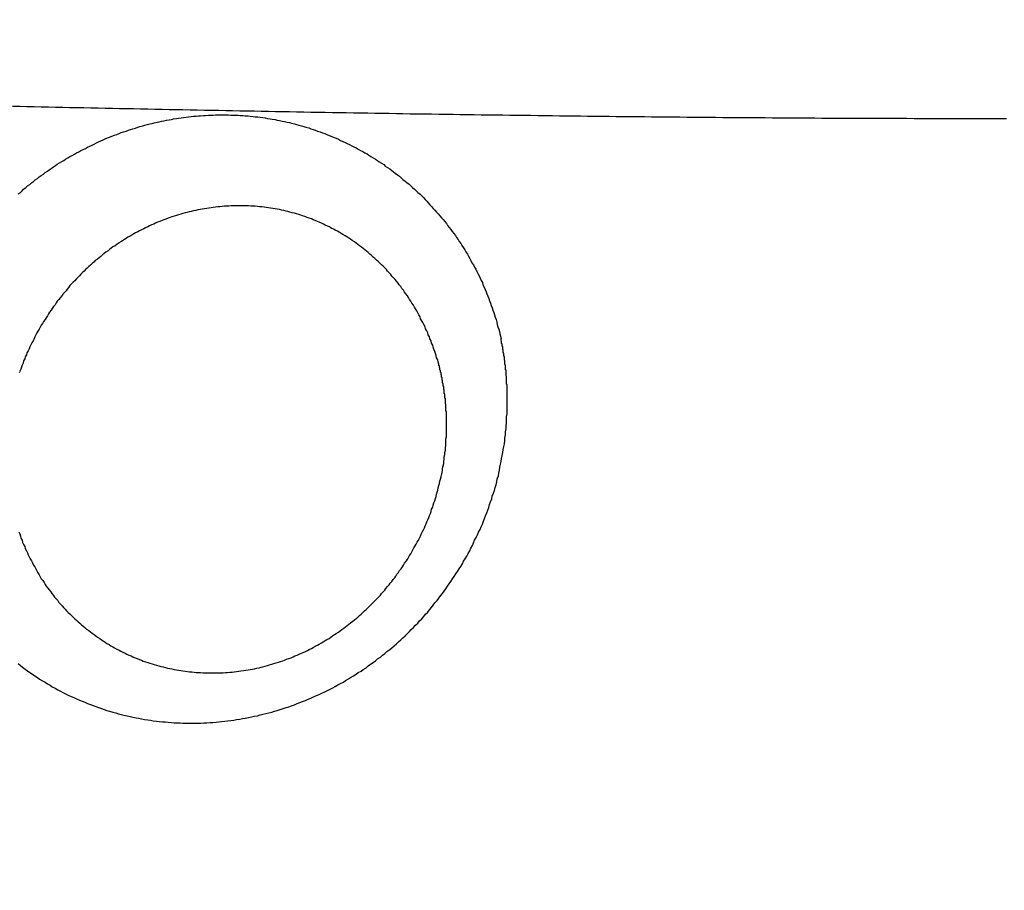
# Model space of a CAD drawing. Header units: millimetres. Extents: x 11979 to 37895, y 18730 to 47884.
# Tile 193 of 256: x 35974.02 to 35975.8, y 41554.99 to 41556.57. Entities that reach past the tile are written whole.
import ezdxf

# ---------------------------------------------------------------- set-up
doc = ezdxf.new("R2010")
doc.units = ezdxf.units.MM
doc.layers.add('-WYMIAR', color=8, linetype='Continuous')
doc.layers.add('PROJEKTOWANE', color=5, linetype='Continuous')
doc.styles.get("Standard").update_dxf_attribs({"font": 'arial.ttf'})
doc.dimstyles.new('CZA-KROPKA-50', dxfattribs={"dimtxt": 12, "dimasz": 1, "dimexe": 2, "dimexo": 25, "dimgap": 4, "dimtad": 1, "dimdec": 1, "dimrnd": 0.5, "dimzin": 9, "dimdsep": 46, "dimtxsty": 'Standard', "dimblk": 'CZA-KROPKA', "dimblk1": 'CZA-KROPKA', "dimblk2": 'CZA-KROPKA', "dimsah": 1, "dimcen": -20, "dimse1": 1, "dimse2": 1, "dimclrd": 8, "dimclre": 8, "dimclrt": 9, "dimadec": 0, "dimazin": 0, "dimtfac": 1, "dimtdec": 1, "dimtmove": 1, "dimatfit": 3, "dimldrblk": 'CZA-KROPKA', "dimfxl": 1, "dimtolj": 1, "dimtzin": 9, "dimarcsym": 0})

# ---------------------------------------------------------------- blocks, each defined once
blk = doc.blocks.new('CZA-KROPKA')
at = {"layer": '-WYMIAR', "linetype": 'ByBlock'}
for p, q in [((0, 10), (0, -10)), ((5, 0), (-5, 0))]:
    blk.add_line(p, q, dxfattribs=at)
at = {"layer": '-WYMIAR', "linetype": 'ByBlock', "const_width": 2.5}
blk.add_lwpolyline([(-1.25, 0, 1), (1.25, 0, 1)], format="xyb", close=True, dxfattribs=at)
blk = doc.blocks.new('*D2953')
at = {"layer": '-WYMIAR', "color": 8, "lineweight": -2}
blk.add_line((33872.3905, 41340.6237), (36051.3905, 41340.6237), dxfattribs=at)
at = {"layer": 'Defpoints', "color": 0}
for p in [(33871.3905, 41814.6237), (36052.3905, 41814.6237), (36052.3905, 41340.6237)]:
    blk.add_point(p, dxfattribs=at)
at = {"layer": '-WYMIAR', "color": 8, "lineweight": -2, "rotation": 180}
blk.add_blockref('CZA-KROPKA', (33871.3905, 41340.6237), dxfattribs=at)
at = {"layer": '-WYMIAR', "color": 8, "lineweight": -2}
blk.add_blockref('CZA-KROPKA', (36052.3905, 41340.6237), dxfattribs=at)
at = {"layer": '-WYMIAR', "color": 9, "insert": (34961.8905, 41350.7506), "char_height": 12, "attachment_point": 5, "bg_fill": 3, "box_fill_scale": 1.1, "bg_fill_color": 257, "bg_fill_transparency": 0}
blk.add_mtext('\\A1;2181', dxfattribs=at)
blk = doc.blocks.new('*D2961')
at = {"layer": '-WYMIAR', "color": 8, "lineweight": -2}
blk.add_line((36202.3905, 41491.6237), (36202.3905, 42911.6237), dxfattribs=at)
at = {"layer": 'Defpoints', "color": 0}
for p in [(34928.3905, 42912.6237), (36202.3905, 42912.6237), (36052.3905, 41490.6237)]:
    blk.add_point(p, dxfattribs=at)
at = {"layer": '-WYMIAR', "color": 8, "lineweight": -2}
for p, rotation in [((36202.3905, 42912.6237), 90), ((36202.3905, 41490.6237), 270)]:
    blk.add_blockref('CZA-KROPKA', p, dxfattribs=dict(at, rotation=rotation))
at = {"layer": '-WYMIAR', "color": 9, "insert": (36192.366, 42201.6237), "char_height": 12, "attachment_point": 5, "rotation": 90, "bg_fill": 3, "box_fill_scale": 1.1, "bg_fill_color": 257, "bg_fill_transparency": 0}
blk.add_mtext('\\A1;1422', dxfattribs=at)
blk = doc.blocks.new('Pisuar NOVA PRO ze zintegrowanym ceramicznym sitkiem')
for points in [[(-0.026227, -0.237735, 0), (-0.026267, -0.237702, 0), (-0.026307, -0.237669, 0), (-0.026357, -0.237637, 0), (-0.026397, -0.237605, 0), (-0.026437, -0.237574, 0), (-0.026487, -0.237544, 0), (-0.026527, -0.237513, 0), (-0.026577, -0.237484, 0), (-0.026617, -0.237454, 0), (-0.026667, -0.237426, 0), (-0.026717, -0.237397, 0), (-0.026757, -0.237369, 0), (-0.026807, -0.237342, 0), (-0.026847, -0.237315, 0), (-0.026897, -0.237289, 0), (-0.026947, -0.237263, 0), (-0.026997, -0.237238, 0), (-0.027037, -0.237213, 0), (-0.027087, -0.237189, 0), (-0.027137, -0.237165, 0), (-0.027187, -0.237142, 0), (-0.027237, -0.237119, 0), (-0.027287, -0.237097, 0), (-0.027337, -0.237075, 0), (-0.027387, -0.237054, 0), (-0.027437, -0.237034, 0), (-0.027487, -0.237014, 0), (-0.027537, -0.236994, 0), (-0.027587, -0.236975, 0), (-0.027637, -0.236957, 0), (-0.027687, -0.236939, 0), (-0.027737, -0.236921, 0), (-0.027787, -0.236904, 0), (-0.027837, -0.236888, 0), (-0.027887, -0.236872, 0), (-0.027947, -0.236857, 0), (-0.027997, -0.236842, 0), (-0.028047, -0.236828, 0), (-0.028097, -0.236815, 0), (-0.028147, -0.236801, 0), (-0.028207, -0.236789, 0), (-0.028257, -0.236777, 0), (-0.028307, -0.236765, 0), (-0.028367, -0.236755, 0), (-0.028417, -0.236744, 0), (-0.028467, -0.236735, 0), (-0.028517, -0.236725, 0), (-0.028577, -0.236717, 0), (-0.028627, -0.236709, 0), (-0.028677, -0.236701, 0), (-0.028737, -0.236694, 0), (-0.028787, -0.236688, 0), (-0.028847, -0.236682, 0), (-0.028897, -0.236677, 0), (-0.028947, -0.236672, 0), (-0.029007, -0.236668, 0), (-0.029057, -0.236664, 0), (-0.029107, -0.236661, 0), (-0.029167, -0.236659, 0), (-0.029217, -0.236657, 0), (-0.029277, -0.236656, 0), (-0.029327, -0.236655, 0), (-0.029377, -0.236655, 0), (-0.029437, -0.236655, 0), (-0.029487, -0.236656, 0), (-0.029547, -0.236658, 0), (-0.029597, -0.23666, 0), (-0.029647, -0.236663, 0), (-0.029707, -0.236666, 0), (-0.029757, -0.23667, 0), (-0.029817, -0.236674, 0), (-0.029867, -0.236679, 0), (-0.029917, -0.236684, 0), (-0.029977, -0.23669, 0), (-0.030027, -0.236697, 0), (-0.030087, -0.236704, 0), (-0.030137, -0.236712, 0), (-0.030187, -0.23672, 0), (-0.030247, -0.236728, 0), (-0.030297, -0.236738, 0), (-0.030347, -0.236747, 0), (-0.030407, -0.236758, 0), (-0.030457, -0.236768, 0), (-0.030507, -0.23678, 0), (-0.030567, -0.236791, 0), (-0.030617, -0.236804, 0), (-0.030667, -0.236817, 0), (-0.030717, -0.23683, 0), (-0.030777, -0.236844, 0), (-0.030827, -0.236858, 0), (-0.030877, -0.236873, 0), (-0.030927, -0.236888, 0), (-0.030977, -0.236904, 0), (-0.031037, -0.236921, 0), (-0.031087, -0.236937, 0), (-0.031137, -0.236955, 0), (-0.031187, -0.236973, 0), (-0.031237, -0.236991, 0), (-0.031287, -0.23701, 0), (-0.031337, -0.237029, 0), (-0.031387, -0.237049, 0), (-0.031437, -0.237069, 0), (-0.031487, -0.23709, 0), (-0.031537, -0.237111, 0), (-0.031587, -0.237133, 0), (-0.031637, -0.237155, 0), (-0.031687, -0.237178, 0), (-0.031737, -0.237201, 0), (-0.031787, -0.237224, 0), (-0.031837, -0.237248, 0), (-0.031887, -0.237273, 0), (-0.031937, -0.237298, 0), (-0.031977, -0.237323, 0), (-0.032027, -0.237349, 0), (-0.032077, -0.237375, 0), (-0.032127, -0.237402, 0), (-0.032167, -0.237429, 0), (-0.032217, -0.237457, 0), (-0.032257, -0.237485, 0), (-0.032307, -0.237513, 0), (-0.032357, -0.237542, 0), (-0.032397, -0.237572, 0), (-0.032447, -0.237601, 0), (-0.032487, -0.237631, 0), (-0.032537, -0.237662, 0), (-0.032577, -0.237693, 0), (-0.032617, -0.237724, 0), (-0.032667, -0.237756, 0), (-0.032707, -0.237788, 0), (-0.032747, -0.237821, 0), (-0.032797, -0.237854, 0), (-0.032837, -0.237887, 0), (-0.032877, -0.237921, 0), (-0.032917, -0.237955, 0), (-0.032967, -0.23799, 0), (-0.033007, -0.238025, 0), (-0.033047, -0.23806, 0), (-0.033087, -0.238095, 0), (-0.033127, -0.238131, 0), (-0.033167, -0.238168, 0), (-0.033207, -0.238204, 0), (-0.033247, -0.238241, 0), (-0.033287, -0.238279, 0), (-0.033327, -0.238317, 0), (-0.033357, -0.238355, 0), (-0.033397, -0.238393, 0), (-0.033437, -0.238432, 0), (-0.033477, -0.238471, 0), (-0.033507, -0.23851, 0), (-0.033547, -0.23855, 0), (-0.033587, -0.23859, 0), (-0.033617, -0.23863, 0), (-0.033657, -0.238671, 0), (-0.033687, -0.238712, 0), (-0.033727, -0.238753, 0), (-0.033757, -0.238795, 0), (-0.033787, -0.238837, 0), (-0.033827, -0.238879, 0), (-0.033857, -0.238922, 0), (-0.033887, -0.238964, 0), (-0.033927, -0.239008, 0), (-0.033957, -0.239051, 0), (-0.033987, -0.239095, 0), (-0.034017, -0.239138, 0), (-0.034047, -0.239183, 0), (-0.034077, -0.239227, 0), (-0.034107, -0.239272, 0), (-0.034137, -0.239317, 0), (-0.034167, -0.239362, 0), (-0.034197, -0.239408, 0), (-0.034227, -0.239453, 0), (-0.034257, -0.239499, 0), (-0.034287, -0.239546, 0), (-0.034307, -0.239592, 0), (-0.034337, -0.239639, 0), (-0.034367, -0.239686, 0), (-0.034387, -0.239733, 0), (-0.034417, -0.239781, 0), (-0.034437, -0.239828, 0), (-0.034467, -0.239876, 0), (-0.034487, -0.239924, 0), (-0.034507, -0.239973, 0), (-0.034537, -0.240021, 0), (-0.034557, -0.24007, 0), (-0.034577, -0.240119, 0), (-0.034607, -0.240168, 0), (-0.034627, -0.240218, 0), (-0.034647, -0.240267, 0), (-0.034667, -0.240317, 0), (-0.034687, -0.240367, 0), (-0.034707, -0.240417, 0), (-0.034727, -0.240468, 0), (-0.034747, -0.240518, 0), (-0.034767, -0.240569, 0), (-0.034777, -0.24062, 0), (-0.034797, -0.240671, 0), (-0.034817, -0.240722, 0), (-0.034827, -0.240774, 0), (-0.034847, -0.240826, 0), (-0.034867, -0.240877, 0), (-0.034877, -0.240929, 0), (-0.034897, -0.240981, 0), (-0.034907, -0.241034, 0), (-0.034917, -0.241086, 0), (-0.034937, -0.241139, 0), (-0.034947, -0.241191, 0), (-0.034957, -0.241244, 0), (-0.034967, -0.241297, 0), (-0.034977, -0.24135, 0), (-0.034987, -0.241403, 0), (-0.034997, -0.241457, 0), (-0.035007, -0.24151, 0), (-0.035017, -0.241563, 0), (-0.035027, -0.241617, 0), (-0.035037, -0.241671, 0), (-0.035047, -0.241724, 0), (-0.035057, -0.241778, 0), (-0.035057, -0.241832, 0), (-0.035067, -0.241886, 0), (-0.035067, -0.24194, 0), (-0.035077, -0.241994, 0), (-0.035077, -0.242048, 0), (-0.035087, -0.242102, 0), (-0.035087, -0.242156, 0), (-0.035087, -0.24221, 0), (-0.035097, -0.242265, 0), (-0.035097, -0.242319, 0), (-0.035097, -0.242373, 0), (-0.035097, -0.242427, 0), (-0.035097, -0.242481, 0), (-0.035097, -0.242535, 0)], [(-0.026237, -0.240128, 0), (-0.026257, -0.240089, 0), (-0.026267, -0.24005, 0), (-0.026277, -0.240012, 0), (-0.026297, -0.239973, 0), (-0.026307, -0.239935, 0), (-0.026327, -0.239897, 0), (-0.026347, -0.239859, 0), (-0.026357, -0.239821, 0), (-0.026377, -0.239783, 0), (-0.026397, -0.239745, 0), (-0.026407, -0.239708, 0), (-0.026427, -0.239671, 0), (-0.026447, -0.239634, 0), (-0.026467, -0.239597, 0), (-0.026487, -0.239561, 0), (-0.026507, -0.239524, 0), (-0.026527, -0.239488, 0), (-0.026547, -0.239452, 0), (-0.026567, -0.239416, 0), (-0.026587, -0.239381, 0), (-0.026607, -0.239345, 0), (-0.026627, -0.23931, 0), (-0.026647, -0.239276, 0), (-0.026677, -0.239241, 0), (-0.026697, -0.239207, 0), (-0.026717, -0.239173, 0), (-0.026737, -0.239139, 0), (-0.026767, -0.239105, 0), (-0.026787, -0.239072, 0), (-0.026817, -0.239039, 0), (-0.026837, -0.239006, 0), (-0.026867, -0.238974, 0), (-0.026887, -0.238941, 0), (-0.026917, -0.23891, 0), (-0.026947, -0.238878, 0), (-0.026967, -0.238847, 0), (-0.026997, -0.238816, 0), (-0.027027, -0.238785, 0), (-0.027047, -0.238754, 0), (-0.027077, -0.238724, 0), (-0.027107, -0.238695, 0), (-0.027137, -0.238665, 0), (-0.027167, -0.238636, 0), (-0.027197, -0.238607, 0), (-0.027227, -0.238579, 0), (-0.027257, -0.23855, 0), (-0.027287, -0.238523, 0), (-0.027317, -0.238495, 0), (-0.027347, -0.238468, 0), (-0.027377, -0.238441, 0), (-0.027407, -0.238415, 0), (-0.027437, -0.238388, 0), (-0.027467, -0.238363, 0), (-0.027507, -0.238337, 0), (-0.027537, -0.238312, 0), (-0.027567, -0.238287, 0), (-0.027607, -0.238263, 0), (-0.027637, -0.238239, 0), (-0.027667, -0.238215, 0), (-0.027707, -0.238192, 0), (-0.027737, -0.238169, 0), (-0.027767, -0.238147, 0), (-0.027807, -0.238125, 0), (-0.027837, -0.238103, 0), (-0.027877, -0.238081, 0), (-0.027907, -0.238061, 0), (-0.027947, -0.23804, 0), (-0.027977, -0.23802, 0), (-0.028017, -0.238, 0), (-0.028057, -0.237981, 0), (-0.028087, -0.237962, 0), (-0.028127, -0.237943, 0), (-0.028167, -0.237925, 0), (-0.028197, -0.237908, 0), (-0.028237, -0.23789, 0), (-0.028277, -0.237874, 0), (-0.028307, -0.237857, 0), (-0.028347, -0.237841, 0), (-0.028387, -0.237826, 0), (-0.028427, -0.237811, 0), (-0.028467, -0.237796, 0), (-0.028497, -0.237782, 0), (-0.028537, -0.237768, 0), (-0.028577, -0.237755, 0), (-0.028617, -0.237742, 0), (-0.028657, -0.23773, 0), (-0.028697, -0.237718, 0), (-0.028737, -0.237706, 0), (-0.028777, -0.237695, 0), (-0.028817, -0.237685, 0), (-0.028857, -0.237675, 0), (-0.028897, -0.237665, 0), (-0.028937, -0.237656, 0), (-0.028977, -0.237647, 0), (-0.029017, -0.237639, 0), (-0.029057, -0.237631, 0), (-0.029097, -0.237623, 0), (-0.029137, -0.237616, 0), (-0.029177, -0.23761, 0), (-0.029217, -0.237604, 0), (-0.029257, -0.237598, 0), (-0.029297, -0.237593, 0), (-0.029337, -0.237588, 0), (-0.029377, -0.237584, 0), (-0.029417, -0.23758, 0), (-0.029457, -0.237577, 0), (-0.029497, -0.237574, 0), (-0.029537, -0.237572, 0), (-0.029577, -0.237569, 0), (-0.029617, -0.237568, 0), (-0.029657, -0.237567, 0), (-0.029697, -0.237566, 0), (-0.029747, -0.237566, 0), (-0.029787, -0.237566, 0), (-0.029827, -0.237566, 0), (-0.029867, -0.237568, 0), (-0.029907, -0.237569, 0), (-0.029947, -0.237571, 0), (-0.029987, -0.237573, 0), (-0.030027, -0.237576, 0), (-0.030067, -0.237579, 0), (-0.030107, -0.237583, 0), (-0.030147, -0.237587, 0), (-0.030187, -0.237592, 0), (-0.030227, -0.237597, 0), (-0.030267, -0.237602, 0), (-0.030317, -0.237608, 0), (-0.030357, -0.237614, 0), (-0.030397, -0.237621, 0), (-0.030437, -0.237628, 0), (-0.030477, -0.237636, 0), (-0.030517, -0.237644, 0), (-0.030557, -0.237652, 0), (-0.030597, -0.237661, 0), (-0.030637, -0.237671, 0), (-0.030667, -0.23768, 0), (-0.030707, -0.23769, 0), (-0.030747, -0.237701, 0), (-0.030787, -0.237712, 0), (-0.030827, -0.237723, 0), (-0.030867, -0.237735, 0), (-0.030907, -0.237747, 0), (-0.030947, -0.23776, 0), (-0.030987, -0.237773, 0), (-0.031027, -0.237786, 0), (-0.031057, -0.2378, 0), (-0.031097, -0.237814, 0), (-0.031137, -0.237829, 0), (-0.031177, -0.237843, 0), (-0.031217, -0.237859, 0), (-0.031247, -0.237874, 0), (-0.031287, -0.23789, 0), (-0.031327, -0.237907, 0), (-0.031367, -0.237923, 0), (-0.031397, -0.23794, 0), (-0.031437, -0.237958, 0), (-0.031477, -0.237976, 0), (-0.031507, -0.237994, 0), (-0.031547, -0.238012, 0), (-0.031577, -0.238031, 0), (-0.031617, -0.238051, 0), (-0.031657, -0.23807, 0), (-0.031687, -0.23809, 0), (-0.031727, -0.23811, 0), (-0.031757, -0.238131, 0), (-0.031797, -0.238152, 0), (-0.031827, -0.238173, 0), (-0.031867, -0.238194, 0), (-0.031897, -0.238216, 0), (-0.031927, -0.238239, 0), (-0.031967, -0.238261, 0), (-0.031997, -0.238284, 0), (-0.032037, -0.238307, 0), (-0.032067, -0.238331, 0), (-0.032097, -0.238354, 0), (-0.032137, -0.238378, 0), (-0.032167, -0.238403, 0), (-0.032197, -0.238427, 0), (-0.032227, -0.238452, 0), (-0.032257, -0.238478, 0), (-0.032297, -0.238503, 0), (-0.032327, -0.238529, 0), (-0.032357, -0.238555, 0), (-0.032387, -0.238581, 0), (-0.032417, -0.238608, 0), (-0.032447, -0.238635, 0), (-0.032477, -0.238662, 0), (-0.032507, -0.23869, 0), (-0.032537, -0.238717, 0), (-0.032567, -0.238745, 0), (-0.032597, -0.238774, 0), (-0.032627, -0.238802, 0), (-0.032657, -0.238831, 0), (-0.032687, -0.23886, 0), (-0.032707, -0.238889, 0), (-0.032737, -0.238919, 0), (-0.032767, -0.238949, 0), (-0.032797, -0.238979, 0), (-0.032817, -0.239009, 0), (-0.032847, -0.239039, 0), (-0.032877, -0.23907, 0), (-0.032897, -0.239101, 0), (-0.032927, -0.239132, 0), (-0.032957, -0.239164, 0), (-0.032977, -0.239195, 0), (-0.033007, -0.239227, 0), (-0.033027, -0.239259, 0), (-0.033057, -0.239291, 0), (-0.033077, -0.239324, 0), (-0.033097, -0.239356, 0), (-0.033127, -0.239389, 0), (-0.033147, -0.239422, 0), (-0.033177, -0.239456, 0), (-0.033197, -0.239489, 0), (-0.033217, -0.239523, 0), (-0.033237, -0.239557, 0), (-0.033267, -0.239591, 0), (-0.033287, -0.239625, 0), (-0.033307, -0.239659, 0), (-0.033327, -0.239694, 0), (-0.033347, -0.239729, 0), (-0.033367, -0.239764, 0), (-0.033387, -0.239799, 0), (-0.033407, -0.239834, 0), (-0.033427, -0.239869, 0), (-0.033447, -0.239905, 0), (-0.033467, -0.239941, 0), (-0.033487, -0.239977, 0), (-0.033507, -0.240013, 0), (-0.033527, -0.240049, 0), (-0.033537, -0.240086, 0), (-0.033557, -0.240122, 0), (-0.033577, -0.240159, 0), (-0.033597, -0.240196, 0), (-0.033607, -0.240233, 0), (-0.033627, -0.24027, 0), (-0.033637, -0.240308, 0), (-0.033657, -0.240345, 0), (-0.033677, -0.240383, 0), (-0.033687, -0.240421, 0), (-0.033707, -0.240459, 0), (-0.033717, -0.240497, 0), (-0.033727, -0.240535, 0), (-0.033747, -0.240573, 0), (-0.033757, -0.240612, 0), (-0.033767, -0.24065, 0), (-0.033787, -0.240689, 0), (-0.033797, -0.240728, 0), (-0.033807, -0.240767, 0), (-0.033817, -0.240806, 0), (-0.033827, -0.240845, 0), (-0.033837, -0.240884, 0), (-0.033847, -0.240924, 0), (-0.033857, -0.240963, 0), (-0.033867, -0.241003, 0), (-0.033877, -0.241043, 0), (-0.033887, -0.241082, 0), (-0.033897, -0.241122, 0), (-0.033907, -0.241162, 0), (-0.033917, -0.241203, 0), (-0.033927, -0.241243, 0), (-0.033927, -0.241283, 0), (-0.033937, -0.241323, 0), (-0.033947, -0.241364, 0), (-0.033947, -0.241404, 0), (-0.033957, -0.241445, 0), (-0.033957, -0.241486, 0), (-0.033967, -0.241526, 0), (-0.033967, -0.241567, 0), (-0.033977, -0.241608, 0), (-0.033977, -0.241649, 0), (-0.033987, -0.241689, 0), (-0.033987, -0.24173, 0), (-0.033987, -0.241771, 0), (-0.033987, -0.241812, 0), (-0.033997, -0.241853, 0), (-0.033997, -0.241894, 0), (-0.033997, -0.241935, 0), (-0.033997, -0.241976, 0), (-0.033997, -0.242017, 0), (-0.033997, -0.242058, 0), (-0.033997, -0.242099, 0), (-0.033997, -0.24214, 0), (-0.033997, -0.242181, 0)], [(-0.026257, -0.243036, 0), (-0.026257, -0.243025, 0), (-0.026247, -0.243014, 0)], [(-0.033997, -0.242181, 0), (-0.033997, -0.242189, 0), (-0.033997, -0.242197, 0), (-0.033997, -0.242204, 0), (-0.033997, -0.242212, 0), (-0.033997, -0.24222, 0), (-0.033997, -0.242228, 0), (-0.033997, -0.242236, 0), (-0.033997, -0.242244, 0), (-0.033997, -0.242252, 0), (-0.033997, -0.24226, 0), (-0.033997, -0.242268, 0), (-0.033997, -0.242276, 0), (-0.033997, -0.242284, 0), (-0.033997, -0.242291, 0), (-0.033997, -0.242299, 0), (-0.033997, -0.242307, 0), (-0.033987, -0.242315, 0), (-0.033987, -0.242323, 0), (-0.033987, -0.242331, 0), (-0.033987, -0.242339, 0), (-0.033987, -0.242347, 0), (-0.033987, -0.242355, 0), (-0.033987, -0.242362, 0), (-0.033987, -0.24237, 0), (-0.033987, -0.242378, 0), (-0.033987, -0.242386, 0), (-0.033987, -0.242394, 0), (-0.033987, -0.242402, 0), (-0.033987, -0.24241, 0), (-0.033987, -0.242418, 0), (-0.033987, -0.242426, 0), (-0.033987, -0.242433, 0), (-0.033987, -0.242441, 0), (-0.033977, -0.242449, 0), (-0.033977, -0.242457, 0), (-0.033977, -0.242465, 0), (-0.033977, -0.242473, 0), (-0.033977, -0.242481, 0), (-0.033977, -0.242488, 0), (-0.033977, -0.242496, 0), (-0.033977, -0.242504, 0), (-0.033977, -0.242512, 0), (-0.033977, -0.24252, 0), (-0.033977, -0.242528, 0), (-0.033977, -0.242536, 0), (-0.033977, -0.242543, 0), (-0.033967, -0.242551, 0), (-0.033967, -0.242559, 0), (-0.033967, -0.242567, 0), (-0.033967, -0.242575, 0), (-0.033967, -0.242583, 0), (-0.033967, -0.24259, 0), (-0.033967, -0.242598, 0), (-0.033967, -0.242606, 0), (-0.033967, -0.242614, 0), (-0.033967, -0.242622, 0), (-0.033967, -0.24263, 0), (-0.033957, -0.242637, 0), (-0.033957, -0.242645, 0), (-0.033957, -0.242653, 0), (-0.033957, -0.242661, 0), (-0.033957, -0.242669, 0), (-0.033957, -0.242676, 0), (-0.033957, -0.242684, 0), (-0.033957, -0.242692, 0), (-0.033957, -0.2427, 0), (-0.033947, -0.242708, 0), (-0.033947, -0.242715, 0), (-0.033947, -0.242723, 0), (-0.033947, -0.242731, 0), (-0.033947, -0.242739, 0), (-0.033947, -0.242746, 0), (-0.033947, -0.242754, 0), (-0.033947, -0.242762, 0), (-0.033937, -0.24277, 0), (-0.033937, -0.242777, 0), (-0.033937, -0.242785, 0), (-0.033937, -0.242793, 0), (-0.033937, -0.242801, 0), (-0.033937, -0.242808, 0), (-0.033937, -0.242816, 0), (-0.033927, -0.242824, 0), (-0.033927, -0.242832, 0), (-0.033927, -0.242839, 0), (-0.033927, -0.242847, 0), (-0.033927, -0.242855, 0), (-0.033927, -0.242863, 0), (-0.033927, -0.24287, 0), (-0.033917, -0.242878, 0), (-0.033917, -0.242886, 0), (-0.033917, -0.242893, 0), (-0.033917, -0.242901, 0), (-0.033917, -0.242909, 0), (-0.033917, -0.242917, 0), (-0.033917, -0.242924, 0), (-0.033907, -0.242932, 0), (-0.033907, -0.24294, 0), (-0.033907, -0.242947, 0), (-0.033907, -0.242955, 0), (-0.033907, -0.242963, 0), (-0.033907, -0.24297, 0), (-0.033897, -0.242978, 0), (-0.033897, -0.242986, 0), (-0.033897, -0.242993, 0), (-0.033897, -0.243001, 0), (-0.033897, -0.243009, 0), (-0.033897, -0.243016, 0), (-0.033887, -0.243024, 0), (-0.033887, -0.243031, 0), (-0.033887, -0.243039, 0), (-0.033887, -0.243047, 0), (-0.033887, -0.243054, 0), (-0.033877, -0.243062, 0), (-0.033877, -0.24307, 0), (-0.033877, -0.243077, 0), (-0.033877, -0.243085, 0), (-0.033877, -0.243092, 0), (-0.033877, -0.2431, 0), (-0.033867, -0.243107, 0), (-0.033867, -0.243115, 0), (-0.033867, -0.243123, 0), (-0.033867, -0.24313, 0), (-0.033867, -0.243138, 0), (-0.033857, -0.243145, 0), (-0.033857, -0.243153, 0), (-0.033857, -0.24316, 0), (-0.033857, -0.243168, 0)], [(-0.035097, -0.242535, 0), (-0.035097, -0.242544, 0), (-0.035097, -0.242553, 0), (-0.035097, -0.242562, 0), (-0.035097, -0.24257, 0), (-0.035097, -0.242579, 0), (-0.035097, -0.242588, 0), (-0.035097, -0.242596, 0), (-0.035097, -0.242605, 0), (-0.035097, -0.242614, 0), (-0.035097, -0.242622, 0), (-0.035097, -0.242631, 0), (-0.035097, -0.24264, 0), (-0.035097, -0.242649, 0), (-0.035097, -0.242657, 0), (-0.035097, -0.242666, 0), (-0.035097, -0.242675, 0), (-0.035097, -0.242683, 0), (-0.035097, -0.242692, 0), (-0.035097, -0.242701, 0), (-0.035097, -0.242709, 0), (-0.035097, -0.242718, 0), (-0.035097, -0.242727, 0), (-0.035097, -0.242736, 0), (-0.035097, -0.242744, 0), (-0.035097, -0.242753, 0), (-0.035097, -0.242762, 0), (-0.035097, -0.24277, 0), (-0.035097, -0.242779, 0), (-0.035097, -0.242788, 0), (-0.035097, -0.242796, 0), (-0.035087, -0.242805, 0), (-0.035087, -0.242814, 0), (-0.035087, -0.242822, 0), (-0.035087, -0.242831, 0), (-0.035087, -0.24284, 0), (-0.035087, -0.242848, 0), (-0.035087, -0.242857, 0), (-0.035087, -0.242866, 0), (-0.035087, -0.242874, 0), (-0.035087, -0.242883, 0), (-0.035087, -0.242892, 0), (-0.035087, -0.2429, 0), (-0.035087, -0.242909, 0), (-0.035087, -0.242918, 0), (-0.035087, -0.242926, 0), (-0.035087, -0.242935, 0), (-0.035087, -0.242944, 0), (-0.035077, -0.242952, 0), (-0.035077, -0.242961, 0), (-0.035077, -0.24297, 0), (-0.035077, -0.242978, 0), (-0.035077, -0.242987, 0), (-0.035077, -0.242996, 0), (-0.035077, -0.243004, 0), (-0.035077, -0.243013, 0), (-0.035077, -0.243022, 0), (-0.035077, -0.24303, 0), (-0.035077, -0.243039, 0), (-0.035077, -0.243047, 0), (-0.035077, -0.243056, 0), (-0.035067, -0.243065, 0), (-0.035067, -0.243073, 0), (-0.035067, -0.243082, 0), (-0.035067, -0.243091, 0), (-0.035067, -0.243099, 0), (-0.035067, -0.243108, 0), (-0.035067, -0.243117, 0), (-0.035067, -0.243125, 0), (-0.035067, -0.243134, 0), (-0.035067, -0.243142, 0), (-0.035067, -0.243151, 0), (-0.035057, -0.24316, 0), (-0.035057, -0.243168, 0), (-0.035057, -0.243177, 0), (-0.035057, -0.243185, 0), (-0.035057, -0.243194, 0), (-0.035057, -0.243203, 0), (-0.035057, -0.243211, 0), (-0.035057, -0.24322, 0), (-0.035057, -0.243228, 0), (-0.035047, -0.243237, 0), (-0.035047, -0.243245, 0), (-0.035047, -0.243254, 0), (-0.035047, -0.243263, 0), (-0.035047, -0.243271, 0), (-0.035047, -0.24328, 0), (-0.035047, -0.243288, 0), (-0.035047, -0.243297, 0), (-0.035047, -0.243305, 0), (-0.035037, -0.243314, 0), (-0.035037, -0.243323, 0), (-0.035037, -0.243331, 0), (-0.035037, -0.24334, 0), (-0.035037, -0.243348, 0), (-0.035037, -0.243357, 0), (-0.035037, -0.243365, 0), (-0.035027, -0.243374, 0), (-0.035027, -0.243382, 0), (-0.035027, -0.243391, 0), (-0.035027, -0.2434, 0), (-0.035027, -0.243408, 0), (-0.035027, -0.243417, 0), (-0.035027, -0.243425, 0), (-0.035017, -0.243434, 0), (-0.035017, -0.243442, 0), (-0.035017, -0.243451, 0), (-0.035017, -0.243459, 0), (-0.035017, -0.243468, 0), (-0.035017, -0.243476, 0), (-0.035017, -0.243485, 0), (-0.035007, -0.243493, 0), (-0.035007, -0.243502, 0), (-0.035007, -0.24351, 0), (-0.035007, -0.243519, 0), (-0.035007, -0.243527, 0), (-0.035007, -0.243536, 0), (-0.034997, -0.243544, 0), (-0.034997, -0.243553, 0), (-0.034997, -0.243561, 0), (-0.034997, -0.243569, 0), (-0.034997, -0.243578, 0), (-0.034997, -0.243586, 0), (-0.034987, -0.243595, 0), (-0.034987, -0.243603, 0), (-0.034987, -0.243612, 0), (-0.034987, -0.24362, 0), (-0.034987, -0.243629, 0)], [(-0.033857, -0.243169, 0), (-0.033847, -0.243207, 0), (-0.033837, -0.243246, 0), (-0.033817, -0.243284, 0), (-0.033807, -0.243322, 0), (-0.033797, -0.24336, 0), (-0.033787, -0.243398, 0), (-0.033767, -0.243436, 0), (-0.033757, -0.243474, 0), (-0.033747, -0.243512, 0), (-0.033727, -0.243549, 0), (-0.033717, -0.243587, 0), (-0.033697, -0.243624, 0), (-0.033687, -0.243662, 0), (-0.033667, -0.243699, 0), (-0.033657, -0.243736, 0), (-0.033637, -0.243773, 0), (-0.033617, -0.24381, 0), (-0.033607, -0.243846, 0), (-0.033587, -0.243883, 0), (-0.033567, -0.243919, 0), (-0.033547, -0.243955, 0), (-0.033527, -0.243991, 0), (-0.033517, -0.244027, 0), (-0.033497, -0.244063, 0), (-0.033477, -0.244098, 0), (-0.033457, -0.244133, 0), (-0.033437, -0.244168, 0), (-0.033417, -0.244203, 0), (-0.033397, -0.244238, 0), (-0.033367, -0.244273, 0), (-0.033347, -0.244307, 0), (-0.033327, -0.244341, 0), (-0.033307, -0.244375, 0), (-0.033287, -0.244408, 0), (-0.033257, -0.244442, 0), (-0.033237, -0.244475, 0), (-0.033217, -0.244508, 0), (-0.033187, -0.244541, 0), (-0.033167, -0.244573, 0), (-0.033137, -0.244605, 0), (-0.033117, -0.244637, 0), (-0.033087, -0.244669, 0), (-0.033067, -0.2447, 0), (-0.033037, -0.244731, 0), (-0.033007, -0.244762, 0), (-0.032987, -0.244793, 0), (-0.032957, -0.244823, 0), (-0.032927, -0.244853, 0), (-0.032907, -0.244883, 0), (-0.032877, -0.244912, 0), (-0.032847, -0.244941, 0), (-0.032817, -0.24497, 0), (-0.032787, -0.244999, 0), (-0.032757, -0.245027, 0), (-0.032727, -0.245055, 0), (-0.032697, -0.245082, 0), (-0.032667, -0.245109, 0), (-0.032637, -0.245136, 0), (-0.032607, -0.245163, 0), (-0.032577, -0.245189, 0), (-0.032547, -0.245214, 0), (-0.032517, -0.24524, 0), (-0.032487, -0.245265, 0), (-0.032457, -0.24529, 0), (-0.032417, -0.245314, 0), (-0.032387, -0.245338, 0), (-0.032357, -0.245362, 0), (-0.032327, -0.245385, 0), (-0.032287, -0.245408, 0), (-0.032257, -0.245431, 0), (-0.032227, -0.245453, 0), (-0.032187, -0.245475, 0), (-0.032157, -0.245496, 0), (-0.032117, -0.245517, 0), (-0.032087, -0.245538, 0), (-0.032047, -0.245558, 0), (-0.032017, -0.245578, 0), (-0.031977, -0.245597, 0), (-0.031947, -0.245617, 0), (-0.031907, -0.245635, 0), (-0.031877, -0.245654, 0), (-0.031837, -0.245672, 0), (-0.031797, -0.245689, 0), (-0.031767, -0.245706, 0), (-0.031727, -0.245723, 0), (-0.031687, -0.245739, 0), (-0.031657, -0.245755, 0), (-0.031617, -0.245771, 0), (-0.031577, -0.245786, 0), (-0.031547, -0.245801, 0), (-0.031507, -0.245815, 0), (-0.031467, -0.245829, 0), (-0.031427, -0.245842, 0), (-0.031387, -0.245855, 0), (-0.031357, -0.245868, 0), (-0.031317, -0.24588, 0), (-0.031277, -0.245891, 0), (-0.031237, -0.245903, 0), (-0.031197, -0.245913, 0), (-0.031157, -0.245924, 0), (-0.031117, -0.245934, 0), (-0.031087, -0.245943, 0), (-0.031047, -0.245952, 0), (-0.031007, -0.245961, 0), (-0.030967, -0.245969, 0), (-0.030927, -0.245977, 0), (-0.030887, -0.245984, 0), (-0.030847, -0.245991, 0), (-0.030807, -0.245997, 0), (-0.030767, -0.246003, 0), (-0.030727, -0.246008, 0), (-0.030687, -0.246013, 0), (-0.030647, -0.246018, 0), (-0.030607, -0.246022, 0), (-0.030567, -0.246026, 0), (-0.030527, -0.246029, 0), (-0.030487, -0.246032, 0), (-0.030447, -0.246034, 0), (-0.030407, -0.246036, 0), (-0.030367, -0.246038, 0), (-0.030327, -0.246039, 0), (-0.030287, -0.246039, 0), (-0.030247, -0.24604, 0), (-0.030207, -0.246039, 0), (-0.030167, -0.246039, 0), (-0.030127, -0.246038, 0), (-0.030087, -0.246036, 0), (-0.030047, -0.246034, 0), (-0.030007, -0.246032, 0), (-0.029967, -0.246029, 0), (-0.029927, -0.246026, 0), (-0.029887, -0.246022, 0), (-0.029847, -0.246018, 0), (-0.029807, -0.246014, 0), (-0.029767, -0.246009, 0), (-0.029727, -0.246004, 0), (-0.029687, -0.245998, 0), (-0.029647, -0.245992, 0), (-0.029607, -0.245985, 0), (-0.029567, -0.245978, 0), (-0.029527, -0.245971, 0), (-0.029487, -0.245963, 0), (-0.029447, -0.245955, 0), (-0.029407, -0.245946, 0), (-0.029367, -0.245937, 0), (-0.029327, -0.245928, 0), (-0.029287, -0.245918, 0), (-0.029257, -0.245908, 0), (-0.029217, -0.245897, 0), (-0.029177, -0.245886, 0), (-0.029137, -0.245875, 0), (-0.029097, -0.245863, 0), (-0.029057, -0.245851, 0), (-0.029017, -0.245838, 0), (-0.028987, -0.245825, 0), (-0.028947, -0.245812, 0), (-0.028907, -0.245798, 0), (-0.028867, -0.245784, 0), (-0.028837, -0.245769, 0), (-0.028797, -0.245754, 0), (-0.028757, -0.245739, 0), (-0.028717, -0.245723, 0), (-0.028687, -0.245707, 0), (-0.028647, -0.245691, 0), (-0.028607, -0.245674, 0), (-0.028577, -0.245657, 0), (-0.028537, -0.24564, 0), (-0.028507, -0.245622, 0), (-0.028467, -0.245604, 0), (-0.028427, -0.245585, 0), (-0.028397, -0.245567, 0), (-0.028357, -0.245547, 0), (-0.028327, -0.245528, 0), (-0.028287, -0.245508, 0), (-0.028257, -0.245488, 0), (-0.028217, -0.245467, 0), (-0.028187, -0.245447, 0), (-0.028157, -0.245425, 0), (-0.028117, -0.245404, 0), (-0.028087, -0.245382, 0), (-0.028047, -0.24536, 0), (-0.028017, -0.245337, 0), (-0.027987, -0.245315, 0), (-0.027947, -0.245292, 0), (-0.027917, -0.245268, 0), (-0.027887, -0.245245, 0), (-0.027857, -0.245221, 0), (-0.027817, -0.245196, 0), (-0.027787, -0.245172, 0), (-0.027757, -0.245147, 0), (-0.027727, -0.245121, 0), (-0.027697, -0.245096, 0), (-0.027667, -0.24507, 0), (-0.027627, -0.245044, 0), (-0.027597, -0.245018, 0), (-0.027567, -0.244991, 0), (-0.027537, -0.244964, 0), (-0.027507, -0.244937, 0), (-0.027477, -0.24491, 0), (-0.027447, -0.244882, 0), (-0.027427, -0.244854, 0), (-0.027397, -0.244826, 0), (-0.027367, -0.244797, 0), (-0.027337, -0.244768, 0), (-0.027307, -0.244739, 0), (-0.027277, -0.24471, 0), (-0.027257, -0.24468, 0), (-0.027227, -0.244651, 0), (-0.027197, -0.244621, 0), (-0.027167, -0.24459, 0), (-0.027147, -0.24456, 0), (-0.027117, -0.244529, 0), (-0.027097, -0.244498, 0), (-0.027067, -0.244467, 0), (-0.027037, -0.244436, 0), (-0.027017, -0.244404, 0), (-0.026987, -0.244372, 0), (-0.026967, -0.24434, 0), (-0.026937, -0.244308, 0), (-0.026917, -0.244276, 0), (-0.026897, -0.244243, 0), (-0.026867, -0.24421, 0), (-0.026847, -0.244177, 0), (-0.026827, -0.244144, 0), (-0.026797, -0.244111, 0), (-0.026777, -0.244077, 0), (-0.026757, -0.244043, 0), (-0.026737, -0.244009, 0), (-0.026717, -0.243975, 0), (-0.026687, -0.243941, 0), (-0.026667, -0.243906, 0), (-0.026647, -0.243872, 0), (-0.026627, -0.243837, 0), (-0.026607, -0.243802, 0), (-0.026587, -0.243767, 0), (-0.026567, -0.243732, 0), (-0.026547, -0.243696, 0), (-0.026527, -0.243661, 0), (-0.026517, -0.243625, 0), (-0.026497, -0.243589, 0), (-0.026477, -0.243553, 0), (-0.026457, -0.243517, 0), (-0.026437, -0.243481, 0), (-0.026427, -0.243444, 0), (-0.026407, -0.243408, 0), (-0.026387, -0.243371, 0), (-0.026377, -0.243335, 0), (-0.026357, -0.243298, 0), (-0.026347, -0.243261, 0), (-0.026327, -0.243224, 0), (-0.026317, -0.243186, 0), (-0.026297, -0.243149, 0), (-0.026287, -0.243112, 0), (-0.026277, -0.243074, 0), (-0.026257, -0.243037, 0)], [(-0.026227, -0.246253, 0), (-0.026267, -0.246282, 0), (-0.026297, -0.246312, 0), (-0.026327, -0.246341, 0), (-0.026367, -0.246369, 0), (-0.026397, -0.246398, 0), (-0.026437, -0.246426, 0), (-0.026467, -0.246453, 0), (-0.026507, -0.246481, 0), (-0.026537, -0.246508, 0), (-0.026577, -0.246535, 0), (-0.026607, -0.246562, 0), (-0.026647, -0.246589, 0), (-0.026687, -0.246615, 0), (-0.026717, -0.246641, 0), (-0.026757, -0.246667, 0), (-0.026787, -0.246692, 0), (-0.026827, -0.246717, 0), (-0.026867, -0.246742, 0), (-0.026907, -0.246767, 0), (-0.026937, -0.246791, 0), (-0.026977, -0.246815, 0), (-0.027017, -0.246839, 0), (-0.027057, -0.246862, 0), (-0.027087, -0.246885, 0), (-0.027127, -0.246908, 0), (-0.027167, -0.246931, 0), (-0.027207, -0.246953, 0), (-0.027247, -0.246975, 0), (-0.027287, -0.246996, 0), (-0.027327, -0.247018, 0), (-0.027367, -0.247039, 0), (-0.027407, -0.24706, 0), (-0.027447, -0.24708, 0), (-0.027487, -0.2471, 0), (-0.027527, -0.24712, 0), (-0.027567, -0.24714, 0), (-0.027607, -0.247159, 0), (-0.027647, -0.247178, 0), (-0.027687, -0.247196, 0), (-0.027727, -0.247215, 0), (-0.027767, -0.247233, 0), (-0.027807, -0.24725, 0), (-0.027847, -0.247268, 0), (-0.027887, -0.247285, 0), (-0.027927, -0.247301, 0), (-0.027977, -0.247318, 0), (-0.028017, -0.247334, 0), (-0.028057, -0.247349, 0), (-0.028097, -0.247365, 0), (-0.028137, -0.24738, 0), (-0.028187, -0.247394, 0), (-0.028227, -0.247409, 0), (-0.028267, -0.247423, 0), (-0.028307, -0.247436, 0), (-0.028357, -0.247449, 0), (-0.028397, -0.247462, 0), (-0.028437, -0.247475, 0), (-0.028487, -0.247487, 0), (-0.028527, -0.247499, 0), (-0.028567, -0.247511, 0), (-0.028617, -0.247522, 0), (-0.028657, -0.247533, 0), (-0.028697, -0.247543, 0), (-0.028747, -0.247553, 0), (-0.028787, -0.247563, 0), (-0.028827, -0.247572, 0), (-0.028877, -0.247581, 0), (-0.028917, -0.24759, 0), (-0.028967, -0.247598, 0), (-0.029007, -0.247606, 0), (-0.029047, -0.247614, 0), (-0.029097, -0.247621, 0), (-0.029137, -0.247628, 0), (-0.029187, -0.247634, 0), (-0.029227, -0.24764, 0), (-0.029277, -0.247646, 0), (-0.029317, -0.247651, 0), (-0.029367, -0.247656, 0), (-0.029407, -0.247661, 0), (-0.029457, -0.247665, 0), (-0.029497, -0.247669, 0), (-0.029537, -0.247672, 0), (-0.029587, -0.247676, 0), (-0.029627, -0.247678, 0), (-0.029677, -0.247681, 0), (-0.029717, -0.247683, 0), (-0.029767, -0.247684, 0), (-0.029807, -0.247686, 0), (-0.029857, -0.247686, 0), (-0.029897, -0.247687, 0), (-0.029947, -0.247687, 0), (-0.029987, -0.247687, 0), (-0.030037, -0.247686, 0), (-0.030077, -0.247685, 0), (-0.030127, -0.247684, 0), (-0.030167, -0.247682, 0), (-0.030217, -0.24768, 0), (-0.030257, -0.247677, 0), (-0.030307, -0.247674, 0), (-0.030347, -0.247671, 0), (-0.030397, -0.247667, 0), (-0.030437, -0.247663, 0), (-0.030487, -0.247659, 0), (-0.030527, -0.247654, 0), (-0.030577, -0.247649, 0), (-0.030617, -0.247643, 0), (-0.030667, -0.247637, 0), (-0.030707, -0.247631, 0), (-0.030747, -0.247624, 0), (-0.030797, -0.247617, 0), (-0.030837, -0.24761, 0), (-0.030887, -0.247602, 0), (-0.030927, -0.247593, 0), (-0.030967, -0.247585, 0), (-0.031017, -0.247576, 0), (-0.031057, -0.247566, 0), (-0.031107, -0.247556, 0), (-0.031147, -0.247546, 0), (-0.031187, -0.247535, 0), (-0.031237, -0.247524, 0), (-0.031277, -0.247513, 0), (-0.031317, -0.247501, 0), (-0.031367, -0.247489, 0), (-0.031407, -0.247476, 0), (-0.031447, -0.247464, 0), (-0.031497, -0.24745, 0), (-0.031537, -0.247437, 0), (-0.031577, -0.247422, 0), (-0.031617, -0.247408, 0), (-0.031657, -0.247393, 0), (-0.031707, -0.247378, 0), (-0.031747, -0.247363, 0), (-0.031787, -0.247347, 0), (-0.031827, -0.24733, 0), (-0.031867, -0.247314, 0), (-0.031917, -0.247297, 0), (-0.031957, -0.24728, 0), (-0.031997, -0.247262, 0), (-0.032037, -0.247244, 0), (-0.032077, -0.247225, 0), (-0.032117, -0.247207, 0), (-0.032157, -0.247188, 0), (-0.032197, -0.247168, 0), (-0.032237, -0.247148, 0), (-0.032277, -0.247128, 0), (-0.032317, -0.247108, 0), (-0.032357, -0.247087, 0), (-0.032397, -0.247066, 0), (-0.032437, -0.247044, 0), (-0.032477, -0.247022, 0), (-0.032517, -0.247, 0), (-0.032557, -0.246978, 0), (-0.032587, -0.246955, 0), (-0.032627, -0.246932, 0), (-0.032667, -0.246908, 0), (-0.032707, -0.246884, 0), (-0.032747, -0.24686, 0), (-0.032777, -0.246835, 0), (-0.032817, -0.246811, 0), (-0.032857, -0.246785, 0), (-0.032887, -0.24676, 0), (-0.032927, -0.246734, 0), (-0.032967, -0.246708, 0), (-0.032997, -0.246682, 0), (-0.033037, -0.246655, 0), (-0.033067, -0.246628, 0), (-0.033107, -0.2466, 0), (-0.033147, -0.246573, 0), (-0.033177, -0.246545, 0), (-0.033207, -0.246517, 0), (-0.033247, -0.246488, 0), (-0.033277, -0.246459, 0), (-0.033317, -0.24643, 0), (-0.033347, -0.2464, 0), (-0.033377, -0.246371, 0), (-0.033417, -0.246341, 0), (-0.033447, -0.24631, 0), (-0.033477, -0.24628, 0), (-0.033517, -0.246249, 0), (-0.033547, -0.246218, 0), (-0.033577, -0.246186, 0), (-0.033607, -0.246154, 0), (-0.033637, -0.246122, 0), (-0.033667, -0.24609, 0), (-0.033697, -0.246058, 0), (-0.033727, -0.246025, 0), (-0.033757, -0.245992, 0), (-0.033787, -0.245958, 0), (-0.033817, -0.245925, 0), (-0.033847, -0.245891, 0), (-0.033877, -0.245857, 0), (-0.033907, -0.245822, 0), (-0.033937, -0.245788, 0), (-0.033967, -0.245753, 0), (-0.033997, -0.245718, 0), (-0.034017, -0.245682, 0), (-0.034047, -0.245647, 0), (-0.034077, -0.245611, 0), (-0.034097, -0.245575, 0), (-0.034127, -0.245538, 0), (-0.034157, -0.245502, 0), (-0.034177, -0.245465, 0), (-0.034207, -0.245428, 0), (-0.034227, -0.245391, 0), (-0.034257, -0.245353, 0), (-0.034277, -0.245316, 0), (-0.034307, -0.245278, 0), (-0.034327, -0.24524, 0), (-0.034347, -0.245201, 0), (-0.034377, -0.245163, 0), (-0.034397, -0.245124, 0), (-0.034417, -0.245085, 0), (-0.034437, -0.245046, 0), (-0.034457, -0.245007, 0), (-0.034487, -0.244967, 0), (-0.034507, -0.244928, 0), (-0.034527, -0.244888, 0), (-0.034547, -0.244848, 0), (-0.034567, -0.244808, 0), (-0.034587, -0.244767, 0), (-0.034607, -0.244727, 0), (-0.034627, -0.244686, 0), (-0.034647, -0.244645, 0), (-0.034657, -0.244604, 0), (-0.034677, -0.244563, 0), (-0.034697, -0.244522, 0), (-0.034717, -0.244481, 0), (-0.034727, -0.244439, 0), (-0.034747, -0.244397, 0), (-0.034767, -0.244356, 0), (-0.034777, -0.244314, 0), (-0.034797, -0.244272, 0), (-0.034807, -0.244229, 0), (-0.034827, -0.244187, 0), (-0.034837, -0.244145, 0), (-0.034857, -0.244102, 0), (-0.034867, -0.24406, 0), (-0.034877, -0.244017, 0), (-0.034897, -0.243974, 0), (-0.034907, -0.243931, 0), (-0.034917, -0.243888, 0), (-0.034927, -0.243845, 0), (-0.034947, -0.243802, 0), (-0.034957, -0.243759, 0), (-0.034967, -0.243716, 0), (-0.034977, -0.243672, 0), (-0.034987, -0.243629, 0)], [(-0.044157, -0.247617, 0), (-0.044027, -0.247617, 0), (-0.043897, -0.247617, 0), (-0.043767, -0.247617, 0), (-0.043637, -0.247617, 0), (-0.043507, -0.247617, 0), (-0.043377, -0.247617, 0), (-0.043257, -0.247617, 0), (-0.043127, -0.247617, 0), (-0.042997, -0.247618, 0), (-0.042867, -0.247618, 0), (-0.042737, -0.247618, 0), (-0.042607, -0.247618, 0), (-0.042477, -0.247618, 0), (-0.042347, -0.247619, 0), (-0.042227, -0.247619, 0), (-0.042097, -0.247619, 0), (-0.041967, -0.24762, 0), (-0.041837, -0.24762, 0), (-0.041707, -0.247621, 0), (-0.041577, -0.247621, 0), (-0.041447, -0.247622, 0), (-0.041317, -0.247622, 0), (-0.041197, -0.247623, 0), (-0.041067, -0.247623, 0), (-0.040937, -0.247624, 0), (-0.040807, -0.247624, 0), (-0.040677, -0.247625, 0), (-0.040547, -0.247626, 0), (-0.040417, -0.247627, 0), (-0.040287, -0.247627, 0), (-0.040167, -0.247628, 0), (-0.040037, -0.247629, 0), (-0.039907, -0.24763, 0), (-0.039777, -0.247631, 0), (-0.039647, -0.247631, 0), (-0.039517, -0.247632, 0), (-0.039387, -0.247633, 0), (-0.039257, -0.247634, 0), (-0.039137, -0.247635, 0), (-0.039007, -0.247636, 0), (-0.038877, -0.247637, 0), (-0.038747, -0.247638, 0), (-0.038617, -0.247639, 0), (-0.038487, -0.247641, 0), (-0.038357, -0.247642, 0), (-0.038227, -0.247643, 0), (-0.038107, -0.247644, 0), (-0.037977, -0.247645, 0), (-0.037847, -0.247646, 0), (-0.037717, -0.247648, 0), (-0.037587, -0.247649, 0), (-0.037457, -0.24765, 0), (-0.037327, -0.247652, 0), (-0.037197, -0.247653, 0), (-0.037077, -0.247654, 0), (-0.036947, -0.247656, 0), (-0.036817, -0.247657, 0), (-0.036687, -0.247659, 0), (-0.036557, -0.24766, 0), (-0.036427, -0.247662, 0), (-0.036297, -0.247663, 0), (-0.036167, -0.247665, 0), (-0.036047, -0.247666, 0), (-0.035917, -0.247668, 0), (-0.035787, -0.247669, 0), (-0.035657, -0.247671, 0), (-0.035527, -0.247673, 0), (-0.035397, -0.247674, 0), (-0.035267, -0.247676, 0), (-0.035147, -0.247678, 0), (-0.035017, -0.247679, 0), (-0.034887, -0.247681, 0), (-0.034757, -0.247683, 0), (-0.034627, -0.247685, 0), (-0.034497, -0.247686, 0), (-0.034367, -0.247688, 0), (-0.034237, -0.24769, 0), (-0.034117, -0.247692, 0), (-0.033987, -0.247694, 0), (-0.033857, -0.247696, 0), (-0.033727, -0.247698, 0), (-0.033597, -0.2477, 0), (-0.033467, -0.247702, 0), (-0.033337, -0.247703, 0), (-0.033207, -0.247705, 0), (-0.033087, -0.247708, 0), (-0.032957, -0.24771, 0), (-0.032827, -0.247712, 0), (-0.032697, -0.247714, 0), (-0.032567, -0.247716, 0), (-0.032437, -0.247718, 0), (-0.032307, -0.24772, 0), (-0.032177, -0.247722, 0), (-0.032057, -0.247724, 0), (-0.031927, -0.247726, 0), (-0.031797, -0.247729, 0), (-0.031667, -0.247731, 0), (-0.031537, -0.247733, 0), (-0.031407, -0.247735, 0), (-0.031277, -0.247738, 0), (-0.031147, -0.24774, 0), (-0.031027, -0.247742, 0), (-0.030897, -0.247744, 0), (-0.030767, -0.247747, 0), (-0.030637, -0.247749, 0), (-0.030507, -0.247752, 0), (-0.030377, -0.247754, 0), (-0.030247, -0.247756, 0), (-0.030117, -0.247759, 0), (-0.029997, -0.247761, 0), (-0.029867, -0.247764, 0), (-0.029737, -0.247766, 0), (-0.029607, -0.247768, 0), (-0.029477, -0.247771, 0), (-0.029347, -0.247773, 0), (-0.029217, -0.247776, 0), (-0.029097, -0.247779, 0), (-0.028967, -0.247781, 0), (-0.028837, -0.247784, 0), (-0.028707, -0.247786, 0), (-0.028577, -0.247789, 0), (-0.028447, -0.247791, 0), (-0.028317, -0.247794, 0), (-0.028187, -0.247797, 0), (-0.028067, -0.247799, 0), (-0.027937, -0.247802, 0), (-0.027807, -0.247804, 0), (-0.027677, -0.247807, 0), (-0.027547, -0.24781, 0), (-0.027417, -0.247812, 0), (-0.027287, -0.247815, 0), (-0.027157, -0.247818, 0), (-0.027037, -0.24782, 0), (-0.026907, -0.247823, 0), (-0.026777, -0.247826, 0), (-0.026647, -0.247829, 0), (-0.026517, -0.247831, 0), (-0.026387, -0.247834, 0), (-0.026257, -0.247837, 0), (-0.026127, -0.24784, 0)]]:
    blk.add_polyline3d(points)

msp = doc.modelspace()

# ---------------------------------------------------------------- dimensions: what is measured, and where the dimension line sits
at = {"layer": '-WYMIAR'}
dim = msp.add_linear_dim(base=(36052.3905, 41340.6237), p1=(33871.3905, 41814.6237), p2=(36052.3905, 41814.6237), dimstyle='CZA-KROPKA-50', override={"dimfxl": 0, "dimfxlon": 1, "dimtfill": 1}, dxfattribs=at)
dim.commit()
dim.dimension.update_dxf_attribs({"geometry": '*D2953', "text_midpoint": (34961.8905, 41350.7506)})

# ---------------------------------------------------------------- next in the draw order: dimensions: what is measured, and where the dimension line sits
dim = msp.add_linear_dim(base=(36202.3905, 42912.6237), p1=(36052.3905, 41490.6237), p2=(34928.3905, 42912.6237), angle=90, dimstyle='CZA-KROPKA-50', override={"dimfxl": 0, "dimfxlon": 1, "dimtfill": 1}, dxfattribs=at)
dim.commit()
dim.dimension.update_dxf_attribs({"geometry": '*D2961', "text_midpoint": (36192.366, 42201.6237)})

# ---------------------------------------------------------------- next in the draw order: block references
at = {"layer": 'PROJEKTOWANE', "xscale": 100, "yscale": 100, "zscale": 100, "rotation": 179.9999999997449}
msp.add_blockref('Pisuar NOVA PRO ze zintegrowanym ceramicznym sitkiem', (35971.3905, 41531.6237), dxfattribs=at)

doc.saveas('drawing.dxf')
